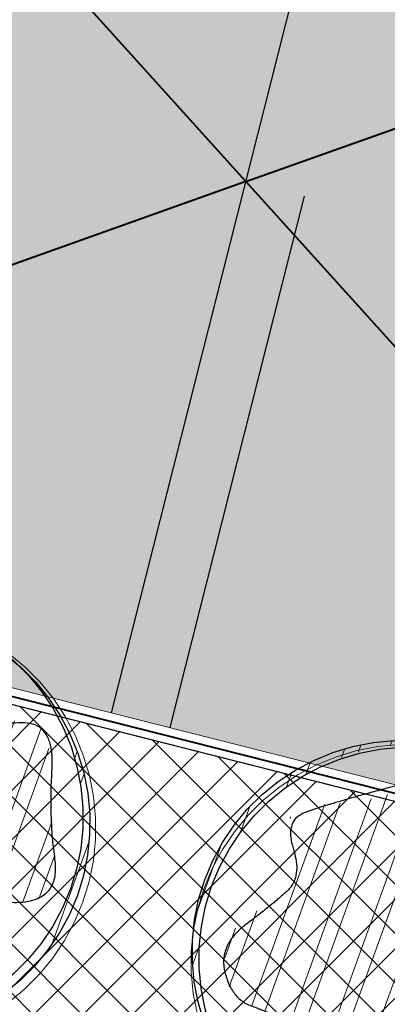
# Model space of a CAD drawing. Header units: metres. Extents: x 538891 to 1080079, y 6588829 to 13178720.
# Tile 25 of 256: x 538980.25 to 538983.61, y 6589546.13 to 6589555.11. Entities that reach past the tile are written whole.
import ezdxf

# ---------------------------------------------------------------- set-up
doc = ezdxf.new("R2010")
doc.units = ezdxf.units.M
doc.header["$LTSCALE"] = 0.4
doc.linetypes.add('#9_DASHED', pattern=[47.625, 31.75, -15.875])
doc.layers.add('KOLDE PST', color=7, linetype='Continuous')
doc.linetypes.add('#9_kivi_l0.8', pattern='A,0,[1,#9_kivi_l0.8.shx,S=1,R=0,X=0,Y=-0.3125],-132', length=132)
pattern_1 = [(44.99999999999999, (0, 0), (-0.2694076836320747, 0.2694076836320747), []), (44.99999999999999, (0.1796052, 0), (-0.2694076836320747, 0.2694076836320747), [])]

# ---------------------------------------------------------------- blocks, each defined once
blk = doc.blocks.new('#9_019061_PP_TL (2D)')
at = {"linetype": 'Continuous', "lineweight": 0, "true_color": 0xadadad}
h = blk.add_hatch(color=253, dxfattribs=at)
edge = h.paths.add_edge_path()
edge.add_line((539055.036563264, 6589530.463024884), (539048.3747188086, 6589530.055760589))
edge.add_arc((539046.4613783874, 6589561.397426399), 31.40001412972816, 252.6779873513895, 273.4934469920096, ccw=False)
edge.add_line((539037.1122859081, 6589531.421513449), (539020.5064130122, 6589536.600668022))
edge.add_line((539020.5064130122, 6589536.600668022), (539002.2373784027, 6589541.422487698))
edge.add_arc((538996.3423738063, 6589519.087345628), 23.0999924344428, 75.21485467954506, 87.62222620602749)
edge.add_line((538997.3007479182, 6589542.167448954), (538991.029260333, 6589542.427865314))
edge.add_arc((538992.5600730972, 6589579.296086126), 36.89998771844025, 255.2112296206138, 267.6223762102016, ccw=False)
edge.add_arc((538943.9653000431, 6589419.055065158), 130.5786593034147, 72.54137466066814, 76.78927180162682)
edge.add_arc((538977.0741953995, 6589557.099850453), 11.39999941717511, 188.5200826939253, 253.34495439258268, ccw=False)
edge.add_line((538965.8000064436, 6589555.410871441), (538963.164517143, 6589573.003155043))
edge.add_arc((538984.32834651, 6589576.173695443), 21.39999999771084, 167.8579014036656, 188.5200845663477, ccw=False)
edge.add_line((538963.4070869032, 6589580.674905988), (538965.7442530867, 6589591.537863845))
edge.add_line((538965.7442530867, 6589591.537863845), (538967.1166036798, 6589597.115788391))
edge.add_line((538967.1166036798, 6589597.115788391), (538964.1276351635, 6589597.85628789))
edge.add_line((538964.1276351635, 6589597.85628789), (538963.7217129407, 6589596.217814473))
edge.add_line((538963.7217129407, 6589596.217814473), (538963.2486662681, 6589593.988841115))
edge.add_line((538963.2486662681, 6589593.988841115), (538963.2486410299, 6589593.988722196))
edge.add_line((538963.2486410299, 6589593.988722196), (538959.5596338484, 6589576.817373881))
edge.add_line((538959.5596338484, 6589576.817373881), (538964.1183087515, 6589546.387539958))
edge.add_arc((538971.2348484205, 6589558.595297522), 14.1306221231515, 239.7598567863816, 250.0508741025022)
edge.add_line((538966.4136831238, 6589545.312570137), (538976.5177374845, 6589542.315583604))
edge.add_line((538976.5177374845, 6589542.315583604), (538982.3905520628, 6589540.765548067))
edge.add_arc((538992.5600733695, 6589579.296087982), 39.84998958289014, 255.2148550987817, 267.6223767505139)
edge.add_line((538990.9068788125, 6589539.480404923), (538997.1783580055, 6589539.21998891))
edge.add_arc((538996.3423736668, 6589519.087344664), 20.14999340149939, 75.21485469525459, 87.62222622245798, ccw=False)
edge.add_line((539001.4845529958, 6589538.570163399), (539019.044953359, 6589533.935376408))
edge.add_arc((539011.350842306, 6589504.783724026), 30.14992838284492, 72.67797959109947, 75.21485972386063, ccw=False)
edge.add_line((539020.3277360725, 6589533.566245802), (539040.9840028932, 6589527.12382634))
edge.add_arc((539052.8490014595, 6589565.166446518), 39.84995785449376, 252.6779786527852, 260.161416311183)
edge.add_line((539046.0397177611, 6589525.902559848), (539050.8782828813, 6589525.063438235))
edge.add_arc((539053.8779091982, 6589524.280979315), 3.100000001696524, 93.49180486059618, 165.3800611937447, ccw=False)
edge.add_line((539053.6891013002, 6589527.375224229), (539055.2192805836, 6589527.468594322))
edge.add_line((539055.2192805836, 6589527.468594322), (539055.036563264, 6589530.463024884))
h = blk.add_hatch(color=253, dxfattribs=at)
h.paths.add_polyline_path([(538966.3280158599, 6589587.5951584), (538964.77576743, 6589580.38043427), (538964.60606295, 6589579.495070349), (538964.47642768, 6589578.60295849), (538964.38712501, 6589577.70591117), (538964.3383363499, 6589576.80575088), (538964.3301608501, 6589575.904306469), (538964.3626151, 6589575.003409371), (538964.43563318, 6589574.1048899), (538964.5490667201, 6589573.21057357), (538967.1845560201, 6589555.618289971), (538967.26828365, 6589555.13921717), (538967.37520433, 6589554.66478168), (538967.50506516, 6589554.19610564), (538967.6575590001, 6589553.73429757), (538967.83232517, 6589553.280449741), (538968.02895032, 6589552.83563561), (538968.24696937, 6589552.400907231), (538968.48586668, 6589551.97729286), (538994.85575044, 6589545.30407142), (538995.5917363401, 6589548.21239133), (538995.72471393, 6589548.581220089), (538995.9270913, 6589548.91701927), (538996.19109121, 6589549.2068843), (538996.5065683, 6589549.43967583), (538996.86139896, 6589549.60644782), (538997.24194724, 6589549.700791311), (538997.6335889, 6589549.71908073), (538998.02127356, 6589549.66061401), (538999.08765753, 6589549.39075251), (538999.45648631, 6589549.257774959), (538999.79228552, 6589549.0553976), (539000.08215057, 6589548.79139769), (539000.31494211, 6589548.4759206), (539000.4817141, 6589548.12108993), (539000.5760575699, 6589547.740541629), (539000.59434697, 6589547.34889995), (539000.5358802, 6589546.96121529), (538999.7998942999, 6589544.05289537), (539031.93682939, 6589535.92025109), (539040.2780030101, 6589568.88121016), (539008.14106792, 6589577.013854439), (539007.4050820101, 6589574.10553452), (539007.27210443, 6589573.73670576), (539007.0697270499, 6589573.40090658), (539006.8057271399, 6589573.11104155), (539006.49025005, 6589572.87825002), (539006.1354193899, 6589572.71147803), (539005.75487111, 6589572.61713455), (539005.36322945, 6589572.59884513), (539004.97554479, 6589572.657311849), (539003.90916082, 6589572.92717335), (539003.5403320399, 6589573.0601509), (539003.20453283, 6589573.26252825), (539002.91466778, 6589573.52652816), (539002.6818762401, 6589573.84200526), (539002.5151042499, 6589574.19683593), (539002.42076078, 6589574.57738423), (539002.40247139, 6589574.9690259), (539002.4609381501, 6589575.35671057), (539003.19692406, 6589578.26503048)])
h.paths.add_polyline_path([(539001.41253406, 6589566.18127084), (539001.03198577, 6589566.08692735), (539000.67715511, 6589565.92015537), (539000.36167802, 6589565.687363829), (539000.09767811, 6589565.3974988), (538999.89530074, 6589565.06169962), (538999.7623231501, 6589564.692870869), (538998.2903513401, 6589558.876231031), (538998.23188457, 6589558.48854637), (538998.25017397, 6589558.096904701), (538998.34451744, 6589557.716356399), (538998.51128943, 6589557.36152573), (538998.7440809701, 6589557.04604863), (538999.0339460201, 6589556.78204872), (538999.36974523, 6589556.57967137), (538999.73857401, 6589556.446693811), (539000.80495798, 6589556.17683231), (539001.19264264, 6589556.11836559), (539001.5842843, 6589556.13665502), (539001.96483258, 6589556.2309985), (539002.31966324, 6589556.39777049), (539002.63514033, 6589556.63056202), (539002.8991402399, 6589556.92042705), (539003.1015176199, 6589557.256226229), (539003.2344952, 6589557.62505499), (539004.70646701, 6589563.44169482), (539004.76493378, 6589563.82937949), (539004.7466443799, 6589564.22102116), (539004.65230091, 6589564.60156946), (539004.4855289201, 6589564.95640013), (539004.25273738, 6589565.27187722), (539003.96287233, 6589565.53587713), (539003.62707312, 6589565.73825449), (539003.25824434, 6589565.87123204), (539002.19186037, 6589566.14109354), (539001.80417571, 6589566.199560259)])
at = {"color": 5, "linetype": '#9_DASHED', "lineweight": 25, "true_color": 0x0000ff}
for p, q in [((538981.0913528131, 6589548.7873205), (538990.1685123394, 6589584.656599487)), ((539033.3088885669, 6589540.730651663), (538966.8971210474, 6589557.536961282))]:
    blk.add_line(p, q, dxfattribs=at)
at = {"color": 5, "linetype": 'Continuous', "lineweight": 40, "true_color": 0x0000ff}
for p, q in [((538982.3179960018, 6589553.634520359), (538973.8861646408, 6589562.98896204)), ((538982.3179959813, 6589553.634520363), (538994.1844282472, 6589557.852238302)), ((538982.3179960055, 6589553.634520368), (538973.8419729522, 6589550.621864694)), ((538982.3179959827, 6589553.634520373), (538988.3407326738, 6589546.952776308))]:
    blk.add_line(p, q, dxfattribs=at)
at = {"color": 251, "linetype": 'Continuous', "lineweight": 9, "true_color": 0x5b5b5b, "flags": 128}
blk.add_lwpolyline([(539002.2373784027, 6589541.422487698, 0.05419032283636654), (538997.3007479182, 6589542.167448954), (538991.029260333, 6589542.427865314, -0.05420684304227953), (538983.1411201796, 6589543.618468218, 0.01853707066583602), (538973.8068538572, 6589546.178107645, -0.2906445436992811), (538965.8000064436, 6589555.410871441), (538963.164517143, 6589573.003155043, -0.09040084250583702), (538963.4070869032, 6589580.674905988), (538965.7442530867, 6589591.537863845), (538967.1166036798, 6589597.115788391), (538964.1276351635, 6589597.85628789), (538963.7217129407, 6589596.217814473), (538963.2486662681, 6589593.988841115), (538963.2486410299, 6589593.988722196), (538959.5596338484, 6589576.817373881), (538964.1183087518, 6589546.387539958, 0.04493323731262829), (538966.4136831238, 6589545.312570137), (538976.5177374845, 6589542.315583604), (538982.3905520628, 6589540.765548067, 0.05419097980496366), (538990.9068788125, 6589539.480404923), (538997.1783580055, 6589539.21998891, -0.05419032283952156), (539001.4845529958, 6589538.570163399)], format="xyb", dxfattribs=at)
at = {"color": 6, "linetype": 'Continuous', "lineweight": 9, "true_color": 0xff00ff, "flags": 128}
for points in [[(538964.18155295, 6589575.814238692, 0.03272756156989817), (538964.4007221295, 6589573.188350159), (538967.0362114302, 6589555.596066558, 0.09913386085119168), (538968.3891192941, 6589551.847047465), (538994.964367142, 6589545.12185613), (538995.7371523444, 6589548.175592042, -0.4142136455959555), (538997.9844742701, 6589549.515198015), (538999.05085824, 6589549.245336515, -0.4142137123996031), (539000.3904642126, 6589546.99801459), (538999.6176790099, 6589543.944278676), (539032.0454460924, 6589535.738035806), (539040.4602183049, 6589568.989826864), (539008.032451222, 6589577.196069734), (539007.2596660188, 6589574.142333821, -0.4142136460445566), (539005.0123440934, 6589572.802727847), (539003.9459601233, 6589573.072589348, -0.4142137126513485), (539002.6063541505, 6589575.319911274), (539003.3791393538, 6589578.373647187), (538966.214076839, 6589587.77872058), (538965.1316541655, 6589582.747708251)], [(538964.3315290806, 6589575.816914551, 0.03272756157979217), (538964.549066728, 6589573.210573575), (538967.1845560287, 6589555.618289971, 0.0975844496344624), (538968.485866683, 6589551.977292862), (538994.8557504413, 6589545.30407142), (538995.5917363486, 6589548.212391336, -0.4142136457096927), (538998.0212735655, 6589549.66061401), (538999.0876575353, 6589549.390752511, -0.4142137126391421), (539000.5358802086, 6589546.961215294), (538999.7998943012, 6589544.052895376), (539031.9368293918, 6589535.920251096), (539040.2780030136, 6589568.881210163), (539008.1410679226, 6589577.013854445), (539007.4050820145, 6589574.105534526, -0.4142136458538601), (539004.9755447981, 6589572.657311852), (539003.909160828, 6589572.927173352, -0.4142137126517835), (539002.4609381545, 6589575.356710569), (539003.1969240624, 6589578.265030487), (538966.3280158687, 6589587.595158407), (538965.2782985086, 6589582.716157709)]]:
    blk.add_lwpolyline(points, format="xyb", dxfattribs=at)
at = {"color": 6, "linetype": '#9_kivi_l0.8', "lineweight": 40, "true_color": 0xff00ff, "flags": 128}
blk.add_lwpolyline([(538964.2565410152, 6589575.815576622, 0.03272756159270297), (538964.4748944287, 6589573.199461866), (538967.1103837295, 6589555.607178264, 0.09836368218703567), (538968.4374277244, 6589551.912186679), (538994.9100587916, 6589545.212963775), (538995.6644443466, 6589548.193991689, -0.4142136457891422), (538998.0028739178, 6589549.587906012), (538999.0692578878, 6589549.318044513, -0.4142137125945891), (539000.4631722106, 6589546.979614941), (538999.7087866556, 6589543.998587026), (539031.9911377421, 6589535.829143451), (539040.3691106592, 6589568.935518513), (539008.0867595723, 6589577.104962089), (539007.3323740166, 6589574.123934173, -0.4142136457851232), (539004.9939444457, 6589572.73001985), (539003.9275604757, 6589572.99988135, -0.4142137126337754), (539002.5336461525, 6589575.338310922), (539003.2880317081, 6589578.319338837), (538966.2710463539, 6589587.686939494), (538965.204976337, 6589582.73193298)], format="xyb", dxfattribs=at)
at = {"color": 253, "linetype": 'Continuous', "lineweight": 9, "true_color": 0xadadad, "flags": 128}
blk.add_lwpolyline([(538999.7998943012, 6589544.052895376), (539031.9368293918, 6589535.920251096), (539040.2780030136, 6589568.881210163), (539008.1410679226, 6589577.013854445), (539007.4050820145, 6589574.105534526, -0.4142136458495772), (539004.9755447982, 6589572.657311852), (539003.9091608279, 6589572.927173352, -0.4142137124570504), (539002.4609381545, 6589575.35671057), (539003.1969240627, 6589578.265030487), (538966.3280158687, 6589587.595158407), (538964.7757674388, 6589580.38043427, 0.0904008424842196), (538964.549066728, 6589573.210573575), (538967.1845560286, 6589555.618289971, 0.09758444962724), (538968.485866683, 6589551.977292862), (538994.8557504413, 6589545.30407142), (538995.5917363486, 6589548.212391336, -0.4142136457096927), (538998.0212735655, 6589549.66061401), (538999.0876575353, 6589549.390752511, -0.4142137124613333), (539000.5358802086, 6589546.961215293), (538999.7998943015, 6589544.052895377)], format="xyb", close=True, dxfattribs=at)
blk = doc.blocks.new('KOLDE PST TL')
at = {"color": 7}
blk.add_blockref('#9_019061_PP_TL (2D)', (0, 0), dxfattribs=at)
blk = doc.blocks.new('#13_Kolde pst HP -xref$0$KASK')
at = {"linetype": 'Continuous', "lineweight": 5, "true_color": 0x00cc00}
h = blk.add_hatch(dxfattribs=at)
h.set_pattern_fill('#13_ANSI32', color=92, style=0, pattern_type=2)
h.set_pattern_definition(pattern_1)
edge = h.paths.add_edge_path()
edge.add_arc((-0.03095108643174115, 0.08041593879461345), 1.926441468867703, 0, 90.00000000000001)
edge.add_arc((-0.03095108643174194, 0.08041593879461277), 1.926441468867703, 90, 180)
edge.add_arc((-0.03095108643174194, 0.08041593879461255), 1.926441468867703, 180, 270)
edge.add_arc((-0.03095108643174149, 0.08041593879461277), 1.926441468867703, 270, 360)
edge.add_arc((0.08015648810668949, 0.1108524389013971), 1.815589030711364, 359.0394496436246, 450.0000000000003)
edge.add_line((0.0801564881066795, 1.926441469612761), (-4.579669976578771e-16, 1.926441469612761))
edge.add_arc((-1.13686837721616e-16, 7.450581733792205e-10), 1.926441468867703, 90.00000000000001, 180)
edge.add_line((-1.926441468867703, 7.450580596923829e-10), (-1.926441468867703, 7.450578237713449e-10))
edge.add_line((-1.926441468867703, 7.450578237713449e-10), (-1.926441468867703, 7.450576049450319e-10))
edge.add_arc((-1.13686837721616e-16, 7.450579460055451e-10), 1.926441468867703, 180, 270)
edge.add_line((5.048709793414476e-32, -1.926441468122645), (2.273736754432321e-16, -1.926441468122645))
edge.add_arc((0, 7.450581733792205e-10), 1.926441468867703, 270, 360)
edge.add_line((1.926441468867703, 7.450580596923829e-10), (1.895490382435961, 0.08041593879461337))
h = blk.add_hatch(dxfattribs=at)
h.set_pattern_fill('#13_ANSI32', color=92, style=0, pattern_type=2)
h.set_pattern_definition(pattern_1)
h.paths.add_polyline_path([(-0.5467557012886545, -1.382114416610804), (-0.5415857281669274, -1.367672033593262), (-0.5395900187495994, -1.344766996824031), (-0.5398120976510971, -1.32330524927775), (-0.5422519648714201, -1.303286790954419), (-0.5469096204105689, -1.284711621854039), (-0.5537850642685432, -1.267579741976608), (-0.562878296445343, -1.251891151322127), (-0.5741893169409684, -1.237645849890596), (-0.5877181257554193, -1.224843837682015), (-0.6031266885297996, -1.212767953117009), (-0.6200769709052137, -1.200701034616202), (-0.6385689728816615, -1.188643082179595), (-0.6586026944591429, -1.176594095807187), (-0.6801781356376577, -1.164554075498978), (-0.7032952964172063, -1.152523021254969), (-0.7279541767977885, -1.140500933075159), (-0.7541547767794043, -1.128487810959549), (-0.782213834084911, -1.116298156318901), (-0.8124480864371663, -1.103746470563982), (-0.84485753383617, -1.09083275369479), (-0.879442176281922, -1.077557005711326), (-0.9162020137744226, -1.063919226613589), (-0.9551370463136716, -1.049919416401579), (-0.9962472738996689, -1.035557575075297), (-1.039532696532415, -1.020833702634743), (-1.082563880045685, -1.005928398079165), (-1.122911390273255, -0.9910222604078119), (-1.160575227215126, -0.976115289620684), (-1.195555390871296, -0.9612074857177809), (-1.227851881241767, -0.946298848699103), (-1.257464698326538, -0.9313893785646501), (-1.28439384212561, -0.9164790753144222), (-1.308639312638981, -0.9015679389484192), (-1.330684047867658, -0.8866578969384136), (-1.351010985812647, -0.8717508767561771), (-1.369620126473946, -0.8568468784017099), (-1.386511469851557, -0.841945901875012), (-1.401685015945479, -0.8270479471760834), (-1.415140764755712, -0.8121530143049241), (-1.426878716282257, -0.7972611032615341), (-1.436898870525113, -0.7823722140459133), (-1.445015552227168, -0.7672064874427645), (-1.451043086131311, -0.7514840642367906), (-1.454981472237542, -0.735204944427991), (-1.45683071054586, -0.7183691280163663), (-1.456590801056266, -0.7009766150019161), (-1.454261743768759, -0.6830274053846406), (-1.449843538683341, -0.6645214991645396), (-1.44333618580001, -0.6454588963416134), (-1.435629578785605, -0.6262876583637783), (-1.427613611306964, -0.6074558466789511), (-1.419288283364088, -0.5889634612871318), (-1.410653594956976, -0.5708105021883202), (-1.401709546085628, -0.5529969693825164), (-1.392456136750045, -0.5355228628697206), (-1.382893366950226, -0.5183881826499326), (-1.373021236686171, -0.5015929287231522), (-1.363008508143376, -0.4849484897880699), (-1.353023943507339, -0.4682662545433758), (-1.343067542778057, -0.4515462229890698), (-1.333139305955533, -0.4347883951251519), (-1.323239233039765, -0.4179927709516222), (-1.313367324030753, -0.4011593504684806), (-1.303523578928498, -0.3842881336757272), (-1.293707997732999, -0.3673791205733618), (-1.284105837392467, -0.3502150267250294), (-1.274902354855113, -0.3325785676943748), (-1.266097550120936, -0.3144697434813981), (-1.257691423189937, -0.2958885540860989), (-1.249683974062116, -0.2768349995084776), (-1.242075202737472, -0.257309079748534), (-1.234865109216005, -0.2373107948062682), (-1.228053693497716, -0.2168401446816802), (-1.222552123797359, -0.1963146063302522), (-1.219271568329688, -0.1761516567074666), (-1.218212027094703, -0.1563512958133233), (-1.219373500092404, -0.1369135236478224), (-1.222755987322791, -0.1178383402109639), (-1.228359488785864, -0.09912574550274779), (-1.236184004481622, -0.08077573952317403), (-1.246229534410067, -0.06278832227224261), (-1.257593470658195, -0.04522564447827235), (-1.269373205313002, -0.02814985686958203), (-1.281568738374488, -0.0115609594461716), (-1.294180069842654, 0.00454104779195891), (-1.307207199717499, 0.0201561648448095), (-1.320650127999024, 0.03528439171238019), (-1.334508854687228, 0.04992572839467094), (-1.348783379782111, 0.06408017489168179), (-1.363277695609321, 0.07803461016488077), (-1.377795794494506, 0.09207591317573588), (-1.392337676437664, 0.1062040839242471), (-1.406903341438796, 0.1204191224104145), (-1.421492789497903, 0.1347210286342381), (-1.436106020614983, 0.1491098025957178), (-1.450743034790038, 0.1635854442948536), (-1.465403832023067, 0.1781479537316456), (-1.479912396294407, 0.1932573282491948), (-1.494092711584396, 0.2093735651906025), (-1.507944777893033, 0.2264966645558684), (-1.52146859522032, 0.2446266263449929), (-1.534664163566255, 0.2637634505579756), (-1.547531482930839, 0.2839071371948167), (-1.560070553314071, 0.3050576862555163), (-1.572281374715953, 0.3272150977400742), (-1.583242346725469, 0.3501736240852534), (-1.592031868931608, 0.3737275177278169), (-1.598649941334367, 0.3978767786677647), (-1.603096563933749, 0.4226214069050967), (-1.605371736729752, 0.4479614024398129), (-1.605475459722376, 0.4738967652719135), (-1.603407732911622, 0.5004274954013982), (-1.59916855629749, 0.5275535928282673), (-1.593439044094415, 0.5545335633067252), (-1.586900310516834, 0.5806259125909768), (-1.579552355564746, 0.6058306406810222), (-1.571395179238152, 0.6301477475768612), (-1.562428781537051, 0.6535772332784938), (-1.552653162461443, 0.6761190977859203), (-1.542068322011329, 0.6977733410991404), (-1.530674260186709, 0.718539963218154), (-1.518258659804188, 0.738759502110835), (-1.504609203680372, 0.7587724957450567), (-1.489725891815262, 0.7785789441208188), (-1.473608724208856, 0.7981788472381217), (-1.456257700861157, 0.8175722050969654), (-1.437672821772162, 0.8367590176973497), (-1.417854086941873, 0.8557392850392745), (-1.396801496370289, 0.87451300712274), (-1.374818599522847, 0.892309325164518), (-1.352208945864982, 0.9083573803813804), (-1.328972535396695, 0.9226571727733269), (-1.305109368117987, 0.9352087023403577), (-1.280619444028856, 0.9460119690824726), (-1.255502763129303, 0.9550669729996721), (-1.229759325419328, 0.9623737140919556), (-1.203389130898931, 0.9679321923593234), (-1.177054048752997, 0.9723730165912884), (-1.151415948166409, 0.9763267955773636), (-1.12647482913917, 0.9797935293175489), (-1.102230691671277, 0.9827732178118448), (-1.078683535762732, 0.9852658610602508), (-1.055833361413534, 0.9872714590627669), (-1.033680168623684, 0.9887900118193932), (-1.012223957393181, 0.9898215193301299), (-0.9912270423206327, 0.9906679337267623), (-0.9704517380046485, 0.9916312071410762), (-0.9498980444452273, 0.9927113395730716), (-0.9295659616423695, 0.9939083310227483), (-0.909455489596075, 0.9952221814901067), (-0.889566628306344, 0.9966528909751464), (-0.8698993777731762, 0.9982004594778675), (-0.8504537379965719, 0.9998648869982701), (-0.8311164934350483, 1.002001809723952), (-0.8117744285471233, 1.004966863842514), (-0.7924275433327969, 1.008760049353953), (-0.7730758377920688, 1.01338136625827), (-0.7537193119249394, 1.018830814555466), (-0.7343579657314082, 1.025108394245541), (-0.7149917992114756, 1.032214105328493), (-0.6956208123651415, 1.040147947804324), (-0.6769326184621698, 1.049494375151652), (-0.6596148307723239, 1.060837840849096), (-0.643667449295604, 1.074178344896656), (-0.6290904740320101, 1.089515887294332), (-0.6158839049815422, 1.106850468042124), (-0.6040477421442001, 1.126182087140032), (-0.593581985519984, 1.147510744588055), (-0.5844866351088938, 1.170836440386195), (-0.5763354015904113, 1.195025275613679), (-0.5687019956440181, 1.218943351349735), (-0.561586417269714, 1.242590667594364), (-0.5549886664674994, 1.265967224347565), (-0.548908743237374, 1.289073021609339), (-0.543346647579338, 1.311908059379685), (-0.5383023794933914, 1.334472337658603), (-0.533775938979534, 1.356765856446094), (-0.5293689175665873, 1.378989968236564), (-0.524682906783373, 1.401346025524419), (-0.5197179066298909, 1.42383402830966), (-0.514473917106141, 1.446453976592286), (-0.5089509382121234, 1.469205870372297), (-0.5031489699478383, 1.492089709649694), (-0.4970680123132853, 1.515105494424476), (-0.4907080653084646, 1.538253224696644), (-0.4836547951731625, 1.560326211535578), (-0.4754938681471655, 1.580117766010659), (-0.4662252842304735, 1.597627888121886), (-0.4558490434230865, 1.612856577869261), (-0.4443651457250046, 1.625803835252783), (-0.4317735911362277, 1.636469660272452), (-0.4180743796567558, 1.644854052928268), (-0.4032675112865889, 1.650957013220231), (-0.3878293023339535, 1.655401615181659), (-0.3722360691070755, 1.658810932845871), (-0.3564878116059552, 1.661184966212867), (-0.3405845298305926, 1.662523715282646), (-0.3245262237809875, 1.66282718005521), (-0.30831289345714, 1.662095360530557), (-0.2919445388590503, 1.660328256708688), (-0.275421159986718, 1.657525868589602), (-0.2579600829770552, 1.653635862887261), (-0.2387786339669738, 1.648605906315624), (-0.2178768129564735, 1.64243599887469), (-0.1952546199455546, 1.63512614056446), (-0.1709120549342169, 1.626676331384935), (-0.1448491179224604, 1.617086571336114), (-0.1170658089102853, 1.606356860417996), (-0.08756212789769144, 1.594487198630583), (-0.05639524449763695, 1.5819962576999), (-0.02362232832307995, 1.569402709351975), (0.01075662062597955, 1.556706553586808), (0.04674160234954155, 1.543907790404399), (0.08433261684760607, 1.531006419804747), (0.1235296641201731, 1.518002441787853), (0.1643327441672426, 1.504895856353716), (0.2067418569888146, 1.491686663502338), (0.2492030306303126, 1.47917752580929), (0.29016229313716, 1.468171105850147), (0.3296196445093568, 1.458667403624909), (0.367575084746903, 1.450666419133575), (0.4040286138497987, 1.444168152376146), (0.4389802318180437, 1.439172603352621), (0.4724299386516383, 1.435679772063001), (0.5043777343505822, 1.433689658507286), (0.5350275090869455, 1.432548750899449), (0.5645831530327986, 1.431603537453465), (0.5930446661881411, 1.430854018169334), (0.6204120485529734, 1.430300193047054), (0.646685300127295, 1.429942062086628), (0.6718644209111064, 1.429779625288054), (0.6959494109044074, 1.429812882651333), (0.7189402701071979, 1.430041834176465), (0.7411046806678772, 1.430278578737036), (0.7627103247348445, 1.430335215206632), (0.7837572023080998, 1.430211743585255), (0.8042453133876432, 1.429908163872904), (0.8241746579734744, 1.429424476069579), (0.843545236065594, 1.42876068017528), (0.8623570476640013, 1.427916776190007), (0.8806100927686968, 1.42689276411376), (0.8983003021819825, 1.425444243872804), (0.9154236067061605, 1.423326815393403), (0.9319800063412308, 1.420540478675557), (0.9479695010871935, 1.417085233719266), (0.9633920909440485, 1.41296108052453), (0.9782477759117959, 1.408168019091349), (0.9925365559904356, 1.402706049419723), (1.006258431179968, 1.396575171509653), (1.018726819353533, 1.38939881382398), (1.029255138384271, 1.380800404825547), (1.037843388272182, 1.370779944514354), (1.044491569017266, 1.359337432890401), (1.049199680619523, 1.346472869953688), (1.051967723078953, 1.332186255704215), (1.052795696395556, 1.316477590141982), (1.051683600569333, 1.299346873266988), (1.04937549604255, 1.281518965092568), (1.046615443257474, 1.263718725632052), (1.043403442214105, 1.245946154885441), (1.039739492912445, 1.228201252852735), (1.035623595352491, 1.210484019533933), (1.031055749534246, 1.192794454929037), (1.026035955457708, 1.175132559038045), (1.020564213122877, 1.157498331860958), (1.014690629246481, 1.139461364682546), (1.008465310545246, 1.120591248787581), (1.001888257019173, 1.100887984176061), (0.9949594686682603, 1.080351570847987), (0.9876789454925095, 1.058982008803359), (0.98004668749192, 1.036779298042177), (0.9720626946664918, 1.013743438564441), (0.963726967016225, 0.989874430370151), (0.9555956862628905, 0.9654057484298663), (0.948225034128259, 0.940570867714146), (0.9416150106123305, 0.9153697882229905), (0.9357656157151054, 0.8898025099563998), (0.9306768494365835, 0.8638690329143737), (0.9263487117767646, 0.8375693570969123), (0.922781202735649, 0.8109034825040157), (0.9199743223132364, 0.7838714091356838), (0.9185285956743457, 0.757370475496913), (0.9190445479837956, 0.7322980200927), (0.9215221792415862, 0.7086540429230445), (0.9259614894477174, 0.6864385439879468), (0.9323624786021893, 0.6656515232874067), (0.9407251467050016, 0.6462929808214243), (0.9510494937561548, 0.6283629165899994), (0.9633355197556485, 0.6118613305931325), (0.977408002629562, 0.5961778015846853), (0.9930917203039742, 0.5807019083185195), (1.010386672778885, 0.5654336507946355), (1.029292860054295, 0.5503730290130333), (1.049810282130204, 0.5355200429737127), (1.071938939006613, 0.520874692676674), (1.09567883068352, 0.5064369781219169), (1.121029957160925, 0.4922068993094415), (1.147796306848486, 0.4781899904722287), (1.175781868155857, 0.4643917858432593), (1.204986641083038, 0.4508122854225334), (1.235410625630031, 0.4374514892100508), (1.267053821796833, 0.4243093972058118), (1.299916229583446, 0.4113860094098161), (1.33399784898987, 0.3986813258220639), (1.369298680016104, 0.3861953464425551), (1.404632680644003, 0.3735443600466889), (1.438813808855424, 0.3603446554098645), (1.471842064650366, 0.3465962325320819), (1.503717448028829, 0.3322990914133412), (1.534439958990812, 0.3174532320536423), (1.564009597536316, 0.3020586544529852), (1.592426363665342, 0.2861153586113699), (1.619690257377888, 0.2696233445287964), (1.64460684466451, 0.2522890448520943), (1.665981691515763, 0.2338188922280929), (1.683814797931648, 0.2142128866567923), (1.698106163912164, 0.1934710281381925), (1.708855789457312, 0.1715933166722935), (1.716063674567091, 0.1485797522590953), (1.7197298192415, 0.1244303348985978), (1.719854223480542, 0.09914506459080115), (1.717567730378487, 0.0729352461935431), (1.714001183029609, 0.04601218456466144), (1.709154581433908, 0.01837587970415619), (1.703027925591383, -0.009973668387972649), (1.695621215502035, -0.03903645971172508), (1.686934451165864, -0.06881249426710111), (1.676967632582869, -0.0993017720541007), (1.665720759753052, -0.1305042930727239), (1.653276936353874, -0.1627998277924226), (1.639719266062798, -0.1965681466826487), (1.625047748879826, -0.2318092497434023), (1.609262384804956, -0.2685231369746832), (1.592363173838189, -0.3067098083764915), (1.574350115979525, -0.3463692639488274), (1.555223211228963, -0.3875015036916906), (1.534982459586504, -0.4301065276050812), (1.514798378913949, -0.4726661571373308), (1.4958414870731, -0.5136622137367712), (1.478111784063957, -0.5530946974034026), (1.461609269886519, -0.5909636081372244), (1.446333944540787, -0.627268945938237), (1.432285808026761, -0.6620107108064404), (1.41946486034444, -0.6951889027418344), (1.407871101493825, -0.7268035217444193), (1.39704241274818, -0.7570744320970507), (1.386516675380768, -0.7862214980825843), (1.376293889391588, -0.8142447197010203), (1.366374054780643, -0.8411440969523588), (1.35675717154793, -0.8669196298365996), (1.347443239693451, -0.8915713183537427), (1.338432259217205, -0.9150991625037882), (1.329724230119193, -0.937503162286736), (1.321064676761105, -0.959039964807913), (1.312199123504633, -0.9799662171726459), (1.303127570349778, -1.000281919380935), (1.293850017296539, -1.019987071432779), (1.284366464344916, -1.03908167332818), (1.274676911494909, -1.057565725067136), (1.264781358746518, -1.075439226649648), (1.254679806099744, -1.092702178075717), (1.243869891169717, -1.109408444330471), (1.231849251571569, -1.125611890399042), (1.218617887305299, -1.141312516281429), (1.204175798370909, -1.156510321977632), (1.188522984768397, -1.171205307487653), (1.171659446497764, -1.185397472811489), (1.153585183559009, -1.199086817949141), (1.134300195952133, -1.212273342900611), (1.113745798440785, -1.223830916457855), (1.091863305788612, -1.232633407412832), (1.068652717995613, -1.238680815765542), (1.044114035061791, -1.241973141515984), (1.018247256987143, -1.24251038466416), (0.9910523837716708, -1.240292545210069), (0.962529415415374, -1.235319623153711), (0.9326783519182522, -1.227591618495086), (0.902793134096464, -1.218599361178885), (0.874167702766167, -1.209833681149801), (0.8468020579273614, -1.201294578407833), (0.820696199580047, -1.192982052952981), (0.7958501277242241, -1.184896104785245), (0.7722638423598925, -1.177036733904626), (0.7499373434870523, -1.169403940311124), (0.7288706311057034, -1.161997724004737), (0.7085088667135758, -1.154834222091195), (0.6882972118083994, -1.147929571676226), (0.6682356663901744, -1.14128377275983), (0.6483242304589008, -1.134896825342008), (0.6285629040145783, -1.128768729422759), (0.6089516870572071, -1.122899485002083), (0.5894905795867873, -1.11728909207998), (0.5701795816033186, -1.11193755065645), (0.5507546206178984, -1.107134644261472), (0.5309516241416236, -1.103170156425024), (0.5107705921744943, -1.100044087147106), (0.4902115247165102, -1.097756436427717), (0.4692744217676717, -1.096307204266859), (0.4479592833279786, -1.095696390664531), (0.4262661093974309, -1.095923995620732), (0.4041948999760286, -1.096990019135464), (0.3827045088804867, -1.099815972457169), (0.3627537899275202, -1.105323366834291), (0.3443427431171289, -1.11351220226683), (0.3274713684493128, -1.124382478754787), (0.3121396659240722, -1.13793419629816), (0.2983476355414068, -1.154167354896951), (0.2860952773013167, -1.173081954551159), (0.2753825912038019, -1.194677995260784), (0.2656851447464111, -1.21723867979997), (0.256478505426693, -1.239047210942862), (0.2477626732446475, -1.260103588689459), (0.2395376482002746, -1.280407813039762), (0.2318034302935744, -1.29995988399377), (0.2245600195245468, -1.318759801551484), (0.2178074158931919, -1.336807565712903), (0.2115456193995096, -1.354103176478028), (0.2054250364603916, -1.370970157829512), (0.1990960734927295, -1.387732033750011), (0.1925587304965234, -1.404388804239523), (0.1858130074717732, -1.420940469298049), (0.1788589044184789, -1.437387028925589), (0.1716964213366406, -1.453728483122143), (0.1643255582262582, -1.469964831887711), (0.1567463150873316, -1.486096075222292), (0.1486639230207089, -1.502067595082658), (0.1397836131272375, -1.517824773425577), (0.1301053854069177, -1.533367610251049), (0.1196292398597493, -1.548696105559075), (0.1083551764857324, -1.563810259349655), (0.096283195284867, -1.578710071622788), (0.08341329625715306, -1.593395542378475), (0.06974547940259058, -1.607866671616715), (0.0551557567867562, -1.621437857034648), (0.03952014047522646, -1.633423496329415), (0.02283863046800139, -1.643823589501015), (0.005111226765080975, -1.652638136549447), (-0.01366207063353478, -1.659867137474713), (-0.03348126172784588, -1.665510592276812), (-0.05434634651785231, -1.669568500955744), (-0.07625732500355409, -1.67204086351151), (-0.09906479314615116, -1.673257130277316), (-0.1226193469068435, -1.673546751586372), (-0.1469209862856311, -1.672909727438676), (-0.171969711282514, -1.67134605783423), (-0.1977655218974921, -1.668855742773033), (-0.2243084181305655, -1.665438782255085), (-0.2515983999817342, -1.661095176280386), (-0.2796354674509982, -1.655824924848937), (-0.3075864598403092, -1.649296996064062), (-0.334618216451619, -1.641180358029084), (-0.3607307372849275, -1.631475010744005), (-0.3859240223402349, -1.620180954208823), (-0.4101980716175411, -1.60729818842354), (-0.4335528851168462, -1.592826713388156), (-0.45598846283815, -1.576766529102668), (-0.4775048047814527, -1.55911763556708), (-0.4970841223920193, -1.540417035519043), (-0.513708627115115, -1.521201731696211), (-0.5273783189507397, -1.501471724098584), (-0.5380931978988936, -1.481227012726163), (-0.5458532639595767, -1.460467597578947), (-0.5506585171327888, -1.439193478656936), (-0.55250895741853, -1.41740465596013), (-0.5514045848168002, -1.395101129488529)])
at = {"color": 92, "linetype": 'Continuous', "lineweight": 5, "true_color": 0x00cc00}
for p, q in [((-0.0684301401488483, 0.1334815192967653), (0.0684301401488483, -0.1334815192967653)), ((-0.1334815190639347, -0.06843014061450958), (0.1334815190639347, 0.06843014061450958))]:
    blk.add_line(p, q, dxfattribs=at)
at = {"color": 92, "linetype": 'Continuous', "lineweight": 30, "true_color": 0x00cc00, "flags": 128}
for points in [[(1.895490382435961, 0.080415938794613), (1.886214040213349, -0.1084083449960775), (1.858474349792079, -0.2954141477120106), (1.812538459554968, -0.4788005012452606), (1.748848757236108, -0.656801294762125), (1.668018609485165, -0.8277022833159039), (1.570826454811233, -0.9898575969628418), (1.458208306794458, -1.141705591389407), (1.331248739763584, -1.281783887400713), (1.191170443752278, -1.408743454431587), (1.039322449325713, -1.521361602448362), (0.8771671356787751, -1.618553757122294), (0.7062661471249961, -1.699383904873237), (0.5282653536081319, -1.763073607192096), (0.3448790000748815, -1.809009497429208), (0.1578731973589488, -1.836749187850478), (-0.03095108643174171, -1.84602553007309), (-0.2197753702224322, -1.836749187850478), (-0.406781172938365, -1.809009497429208), (-0.5901675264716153, -1.763073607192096), (-0.7681683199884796, -1.699383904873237), (-0.9390693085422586, -1.618553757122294), (-1.101224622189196, -1.521361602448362), (-1.253072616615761, -1.408743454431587), (-1.393150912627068, -1.281783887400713), (-1.520110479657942, -1.141705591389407), (-1.632728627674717, -0.9898575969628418), (-1.729920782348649, -0.8277022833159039), (-1.810750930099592, -0.656801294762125), (-1.874440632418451, -0.4788005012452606), (-1.920376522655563, -0.2954141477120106), (-1.948116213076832, -0.1084083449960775), (-1.957392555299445, 0.080415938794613), (-1.948116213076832, 0.2692402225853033), (-1.920376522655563, 0.4562460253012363), (-1.874440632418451, 0.6396323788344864), (-1.810750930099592, 0.8176331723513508), (-1.729920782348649, 0.9885341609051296), (-1.632728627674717, 1.150689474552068), (-1.520110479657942, 1.302537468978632), (-1.393150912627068, 1.442615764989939), (-1.253072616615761, 1.569575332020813), (-1.101224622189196, 1.682193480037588), (-0.9390693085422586, 1.77938563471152), (-0.7681683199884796, 1.860215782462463), (-0.5901675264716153, 1.923905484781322), (-0.406781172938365, 1.969841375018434), (-0.2197753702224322, 1.997581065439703), (-0.03095108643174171, 2.006857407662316), (0.1578731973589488, 1.997581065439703), (0.3448790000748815, 1.969841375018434), (0.5282653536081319, 1.923905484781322), (0.7062661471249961, 1.860215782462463), (0.8771671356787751, 1.77938563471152), (1.039322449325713, 1.682193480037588), (1.191170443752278, 1.569575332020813), (1.331248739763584, 1.442615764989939), (1.458208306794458, 1.302537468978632), (1.570826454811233, 1.150689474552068), (1.668018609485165, 0.9885341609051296), (1.748848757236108, 0.8176331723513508), (1.812538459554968, 0.6396323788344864), (1.858474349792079, 0.4562460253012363), (1.886214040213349, 0.2692402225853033)], [(1.926441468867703, 7.450581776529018e-10), (1.917165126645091, -0.1888242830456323), (1.889425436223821, -0.3758300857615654), (1.843489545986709, -0.5592164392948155), (1.77979984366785, -0.7372172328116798), (1.698969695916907, -0.9081182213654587), (1.601777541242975, -1.070273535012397), (1.4891593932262, -1.222121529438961), (1.362199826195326, -1.362199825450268), (1.222121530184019, -1.489159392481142), (1.070273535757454, -1.601777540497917), (0.9081182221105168, -1.698969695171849), (0.7372172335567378, -1.779799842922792), (0.5592164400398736, -1.843489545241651), (0.3758300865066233, -1.889425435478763), (0.1888242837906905, -1.917165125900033), (0, -1.926441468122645), (-0.1888242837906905, -1.917165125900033), (-0.3758300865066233, -1.889425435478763), (-0.5592164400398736, -1.843489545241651), (-0.7372172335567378, -1.779799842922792), (-0.9081182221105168, -1.698969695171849), (-1.070273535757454, -1.601777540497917), (-1.222121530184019, -1.489159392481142), (-1.362199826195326, -1.362199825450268), (-1.4891593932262, -1.222121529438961), (-1.601777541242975, -1.070273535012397), (-1.698969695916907, -0.9081182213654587), (-1.77979984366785, -0.7372172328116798), (-1.843489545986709, -0.5592164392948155), (-1.889425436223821, -0.3758300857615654), (-1.917165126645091, -0.1888242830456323), (-1.926441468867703, 7.450581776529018e-10), (-1.917165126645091, 0.1888242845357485), (-1.889425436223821, 0.3758300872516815), (-1.843489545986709, 0.5592164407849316), (-1.77979984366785, 0.737217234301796), (-1.698969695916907, 0.9081182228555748), (-1.601777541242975, 1.070273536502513), (-1.4891593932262, 1.222121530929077), (-1.362199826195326, 1.362199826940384), (-1.222121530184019, 1.489159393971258), (-1.070273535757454, 1.601777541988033), (-0.9081182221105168, 1.698969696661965), (-0.7372172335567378, 1.779799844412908), (-0.5592164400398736, 1.843489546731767), (-0.3758300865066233, 1.889425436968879), (-0.1888242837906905, 1.917165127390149), (0, 1.926441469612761), (0.1888242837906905, 1.917165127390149), (0.3758300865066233, 1.889425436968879), (0.5592164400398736, 1.843489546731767), (0.7372172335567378, 1.779799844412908), (0.9081182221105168, 1.698969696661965), (1.070273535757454, 1.601777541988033), (1.222121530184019, 1.489159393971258), (1.362199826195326, 1.362199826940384), (1.4891593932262, 1.222121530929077), (1.601777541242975, 1.070273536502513), (1.698969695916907, 0.9081182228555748), (1.77979984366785, 0.737217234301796), (1.843489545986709, 0.5592164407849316), (1.889425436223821, 0.3758300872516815), (1.917165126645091, 0.1888242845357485)]]:
    blk.add_lwpolyline(points, close=True, dxfattribs=at)
at = {"color": 92, "linetype": 'Continuous', "lineweight": 5, "true_color": 0x00cc00, "flags": 128}
blk.add_lwpolyline([(1.964864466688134, -0.03092890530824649), (1.955283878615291, -0.2259462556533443), (1.926634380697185, -0.4190854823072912), (1.879191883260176, -0.6084865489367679), (1.81341328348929, -0.7923254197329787), (1.729932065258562, -0.9688316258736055), (1.629552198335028, -1.136305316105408), (1.513240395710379, -1.293133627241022), (1.38211680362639, -1.437806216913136), (1.237444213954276, -1.568929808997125), (1.080615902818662, -1.685241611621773), (0.91314221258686, -1.785621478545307), (0.736636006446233, -1.869102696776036), (0.5527971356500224, -1.934881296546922), (0.3633960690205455, -1.98232379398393), (0.1702568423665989, -2.010973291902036), (-0.02476050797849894, -2.02055387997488), (-0.2197778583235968, -2.010973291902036), (-0.4129170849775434, -1.98232379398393), (-0.6023181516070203, -1.934881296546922), (-0.7861570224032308, -1.869102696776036), (-0.9626632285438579, -1.785621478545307), (-1.13013691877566, -1.685241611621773), (-1.286965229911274, -1.568929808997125), (-1.431637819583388, -1.437806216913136), (-1.562761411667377, -1.293133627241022), (-1.679073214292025, -1.136305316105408), (-1.77945308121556, -0.9688316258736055), (-1.862934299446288, -0.7923254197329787), (-1.928712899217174, -0.6084865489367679), (-1.976155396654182, -0.4190854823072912), (-2.004804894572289, -0.2259462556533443), (-2.014385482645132, -0.03092890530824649), (-2.004804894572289, 0.1640884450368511), (-1.976155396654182, 0.357227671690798), (-1.928712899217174, 0.5466287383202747), (-1.862934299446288, 0.7304676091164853), (-1.77945308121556, 0.9069738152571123), (-1.679073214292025, 1.074447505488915), (-1.562761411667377, 1.231275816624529), (-1.431637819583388, 1.375948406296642), (-1.286965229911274, 1.507071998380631), (-1.13013691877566, 1.62338380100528), (-0.9626632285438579, 1.723763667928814), (-0.7861570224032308, 1.807244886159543), (-0.6023181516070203, 1.873023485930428), (-0.4129170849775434, 1.920465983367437), (-0.2197778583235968, 1.949115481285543), (-0.02476050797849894, 1.958696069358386), (0.1702568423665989, 1.949115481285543), (0.3633960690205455, 1.920465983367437), (0.5527971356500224, 1.873023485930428), (0.736636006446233, 1.807244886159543), (0.91314221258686, 1.723763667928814), (1.080615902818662, 1.62338380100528), (1.237444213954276, 1.507071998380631), (1.38211680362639, 1.375948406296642), (1.513240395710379, 1.231275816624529), (1.629552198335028, 1.074447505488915), (1.729932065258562, 0.9069738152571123), (1.81341328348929, 0.7304676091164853), (1.879191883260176, 0.5466287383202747), (1.926634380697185, 0.357227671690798), (1.955283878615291, 0.1640884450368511)], close=True, dxfattribs=at)
at = {"color": 92, "linetype": 'Continuous', "lineweight": 30, "true_color": 0x00cc00}
blk.add_open_spline([(-0.5467557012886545, -1.382114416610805), (-0.4894500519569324, -1.222030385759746), (-1.067876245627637, -1.02759953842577), (-1.483859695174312, -0.8074444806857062), (-1.393863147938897, -0.5147163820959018), (-1.16992279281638, -0.1711343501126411), (-1.363981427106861, 0.087402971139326), (-1.633881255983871, 0.3588212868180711), (-1.534187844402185, 0.8471504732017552), (-0.9339961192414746, 0.9750419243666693), (-0.5754655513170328, 1.087757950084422), (-0.5073803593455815, 1.628191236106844), (-0.0876610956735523, 1.589546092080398), (0.7813010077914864, 1.438528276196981), (1.094941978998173, 1.377438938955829), (0.9694522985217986, 1.021629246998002), (0.8863865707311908, 0.6384504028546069), (1.268434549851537, 0.4033127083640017), (1.852911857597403, 0.1634311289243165), (1.435626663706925, -0.5977031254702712), (1.192432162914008, -1.372666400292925), (0.3517067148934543, -0.9374530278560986), (0.1677324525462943, -1.749962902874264), (-0.6040613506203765, -1.542198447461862), (-0.5467557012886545, -1.382114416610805)], degree=2, dxfattribs=at)
blk = doc.blocks.new('#13_KOLDE TAIM (2D)')
at = {"linetype": 'Continuous', "lineweight": 5, "true_color": 0xcc9900}
h = blk.add_hatch(dxfattribs=at)
h.set_pattern_fill('#13_ANSI37', color=42, style=0, pattern_type=2)
h.set_pattern_definition([(45, (0, 0), (-0.2245064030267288, 0.2245064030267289), []), (135, (0, 0), (-0.2245064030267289, -0.2245064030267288), [])])
edge = h.paths.add_edge_path()
edge.add_line((538977.4640933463, 6589549.550514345), (538976.7465629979, 6589546.889338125))
edge.add_line((538976.7465629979, 6589546.889338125), (538983.5261700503, 6589545.068206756))
edge.add_arc((538992.5623563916, 6589579.304131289), 35.40834918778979, 255.2146043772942, 267.6083178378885)
edge.add_line((538991.0847444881, 6589543.926626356), (538998.8259399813, 6589544.12763881))
edge.add_line((538998.8259399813, 6589544.12763881), (538999.6424671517, 6589544.04223143))
edge.add_line((538999.6424671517, 6589544.04223143), (539000.3904642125, 6589546.99801459))
edge.add_arc((538998.5983410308, 6589547.452671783), 1.848896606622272, 345.7645406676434, 435.8329475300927)
edge.add_line((538999.0508582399, 6589549.245336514), (538997.9844742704, 6589549.515198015))
edge.add_arc((538997.5300087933, 6589547.721837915), 1.850048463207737, 75.77971579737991, 167.3325666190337)
edge.add_line((538995.72499172, 6589548.127538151), (538994.964367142, 6589545.12185613))
edge.add_line((538994.964367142, 6589545.12185613), (538977.4640933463, 6589549.550514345))
edge.add_line((538977.4640933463, 6589549.550514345), (538977.4640933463, 6589549.550514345))
at = {"color": 42, "linetype": 'Continuous', "lineweight": 25, "true_color": 0xcc9900, "flags": 128}
blk.add_lwpolyline([(538977.4640933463, 6589549.550514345), (538976.7465629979, 6589546.889338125), (538983.5261700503, 6589545.068206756, 0.05413055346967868), (538991.0847444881, 6589543.926626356), (538998.8259399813, 6589544.12763881), (538999.6424671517, 6589544.04223143), (539000.3904642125, 6589546.99801459, 0.4145632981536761), (538999.0508582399, 6589549.245336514), (538997.9844742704, 6589549.515198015, 0.4221741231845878), (538995.72499172, 6589548.127538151), (538994.964367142, 6589545.12185613), (538977.4640933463, 6589549.550514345)], format="xyb", close=True, dxfattribs=at)
at = {"color": 92, "true_color": 0x00cc00, "rotation": 25.12612046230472}
for p in [(538978.9690720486, 6589547.777104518), (538983.8162719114, 6589546.550461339)]:
    blk.add_blockref('#13_Kolde pst HP -xref$0$KASK', p, dxfattribs=at)
blk = doc.blocks.new('Kolde pst Taim')
at = {"color": 13, "true_color": 0xff4646}
blk.add_blockref('#13_KOLDE TAIM (2D)', (0, 0), dxfattribs=at)
blk = doc.blocks.new('#16_Kolde TL (2D)')
at = {"color": 7, "linetype": 'Continuous', "lineweight": 30}
blk.add_line((538982.8495379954, 6589553.500007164), (538981.6228948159, 6589548.652807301), dxfattribs=at)
blk = doc.blocks.new('Kolde pst märgistus')
at = {"color": 13, "true_color": 0xff4646}
blk.add_blockref('#16_Kolde TL (2D)', (0, 0), dxfattribs=at)

msp = doc.modelspace()

# ---------------------------------------------------------------- block references
at = {"layer": 'KOLDE PST', "color": 7}
for name in ['KOLDE PST TL', 'Kolde pst märgistus', 'Kolde pst Taim']:
    msp.add_blockref(name, (0, 0), dxfattribs=at)

doc.saveas('drawing.dxf')
